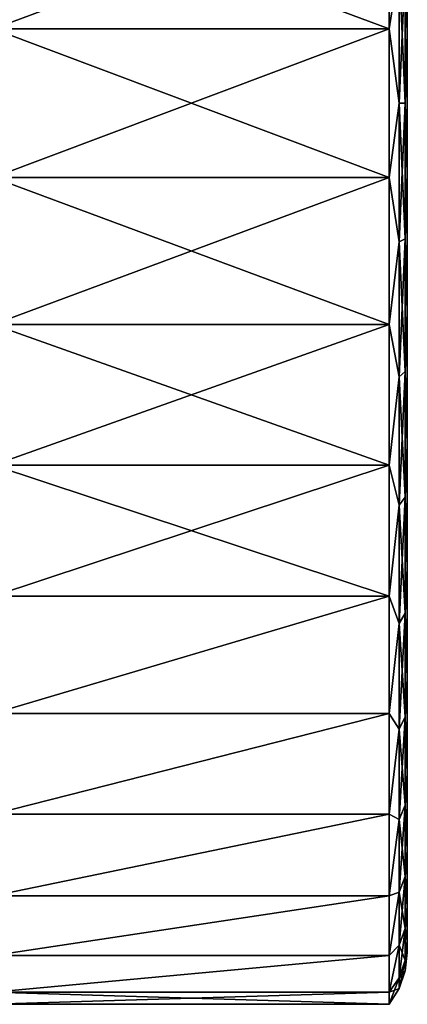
# Model space of a CAD drawing. Header units: millimetres. Extents: x -139 to 139, y -32 to 1264.
# Tile 62 of 256: x -101 to -92, y -22 to 2. Entities that reach past the tile are written whole.
import ezdxf

# ---------------------------------------------------------------- set-up
doc = ezdxf.new("R2010")
doc.units = ezdxf.units.MM
doc.header["$LTSCALE"] = 26.699852
for name, color, linetype in [('51', 7, 'CONTINUOUS'), ('52', 7, 'CONTINUOUS'), ('53', 7, 'CONTINUOUS'), ('56', 7, 'CONTINUOUS'), ('57', 7, 'CONTINUOUS')]:
    doc.layers.add(name, color=color, linetype=linetype)

msp = doc.modelspace()

# ---------------------------------------------------------------- linework, layer by layer
at = {"layer": '51', "color": 7, "linetype": 'CONTINUOUS', "true_color": 0xa2afbf}
for points in [[(-92, 5.033, 19.873), (-92, 1.692, 20.43), (-92, 1.668, 20.131), (-92, 5.033, 19.873)], [(-92, 4.96, 19.582), (-92, 5.033, 19.873), (-92, 1.668, 20.131), (-92, 4.96, 19.582)], [(-92, 1.692, -20.43), (-92, 5.033, -19.873), (-92, -1.692, -20.43), (-92, 1.692, -20.43)], [(-92, -1.692, -20.43), (-92, 5.033, -19.873), (-92, 1.668, -20.131), (-92, -1.692, -20.43)], [(-92, 1.668, -20.131), (-92, 5.033, -19.873), (-92, 4.96, -19.582), (-92, 1.668, -20.131)], [(-92, -1.692, 20.43), (-92, -5.033, 19.873), (-92, 1.692, 20.43), (-92, -1.692, 20.43)], [(-92, 1.692, 20.43), (-92, -5.033, 19.873), (-92, -1.668, 20.131), (-92, 1.692, 20.43)], [(-92, 1.668, 20.131), (-92, 1.692, 20.43), (-92, -1.668, 20.131), (-92, 1.668, 20.131)], [(-92, -1.668, -20.131), (-92, -1.692, -20.43), (-92, 1.668, -20.131), (-92, -1.668, -20.131)], [(-92, -1.668, 20.131), (-92, -5.033, 19.873), (-92, -4.96, 19.582), (-92, -1.668, 20.131)], [(-92, -5.033, -19.873), (-92, -1.692, -20.43), (-92, -1.668, -20.131), (-92, -5.033, -19.873)], [(-92, -4.96, -19.582), (-92, -5.033, -19.873), (-92, -1.668, -20.131), (-92, -4.96, -19.582)], [(-92, -5.033, 19.873), (-92, -8.235, 18.773), (-92, -4.96, 19.582), (-92, -5.033, 19.873)], [(-92, -4.96, 19.582), (-92, -8.235, 18.773), (-92, -8.115, 18.498), (-92, -4.96, 19.582)], [(-92, -8.235, -18.773), (-92, -5.033, -19.873), (-92, -4.96, -19.582), (-92, -8.235, -18.773)], [(-92, -8.115, -18.498), (-92, -8.235, -18.773), (-92, -4.96, -19.582), (-92, -8.115, -18.498)], [(-92, -8.235, 18.773), (-92, -11.212, 17.162), (-92, -8.115, 18.498), (-92, -8.235, 18.773)], [(-92, -8.115, 18.498), (-92, -11.212, 17.162), (-92, -11.048, 16.911), (-92, -8.115, 18.498)], [(-92, -11.212, -17.162), (-92, -8.235, -18.773), (-92, -8.115, -18.498), (-92, -11.212, -17.162)], [(-92, -11.048, -16.911), (-92, -11.212, -17.162), (-92, -8.115, -18.498), (-92, -11.048, -16.911)], [(-92, -11.212, 17.162), (-92, -13.885, 15.082), (-92, -11.048, 16.911), (-92, -11.212, 17.162)], [(-92, -11.048, 16.911), (-92, -13.885, 15.082), (-92, -13.681, 14.862), (-92, -11.048, 16.911)], [(-92, -13.885, -15.082), (-92, -11.212, -17.162), (-92, -11.048, -16.911), (-92, -13.885, -15.082)], [(-92, -13.681, -14.862), (-92, -13.885, -15.082), (-92, -11.048, -16.911), (-92, -13.681, -14.862)], [(-92, -13.885, 15.082), (-92, -16.177, 12.592), (-92, -13.681, 14.862), (-92, -13.885, 15.082)], [(-92, -13.681, 14.862), (-92, -16.177, 12.592), (-92, -15.94, 12.407), (-92, -13.681, 14.862)], [(-92, -16.177, -12.592), (-92, -13.885, -15.082), (-92, -13.681, -14.862), (-92, -16.177, -12.592)], [(-92, -15.94, -12.407), (-92, -16.177, -12.592), (-92, -13.681, -14.862), (-92, -15.94, -12.407)], [(-92, -16.177, 12.592), (-92, -18.029, 9.756), (-92, -15.94, 12.407), (-92, -16.177, 12.592)], [(-92, -15.94, 12.407), (-92, -18.029, 9.756), (-92, -17.765, 9.614), (-92, -15.94, 12.407)], [(-92, -18.029, -9.756), (-92, -16.177, -12.592), (-92, -15.94, -12.407), (-92, -18.029, -9.756)], [(-92, -17.765, -9.614), (-92, -18.029, -9.756), (-92, -15.94, -12.407), (-92, -17.765, -9.614)], [(-92, -18.029, 9.756), (-92, -19.389, 6.657), (-92, -17.765, 9.614), (-92, -18.029, 9.756)], [(-92, -17.765, 9.614), (-92, -19.389, 6.657), (-92, -19.106, 6.558), (-92, -17.765, 9.614)], [(-92, -19.389, -6.657), (-92, -18.029, -9.756), (-92, -17.765, -9.614), (-92, -19.389, -6.657)], [(-92, -19.106, -6.558), (-92, -19.389, -6.657), (-92, -17.765, -9.614), (-92, -19.106, -6.558)], [(-92, -19.389, 6.657), (-92, -20.22, 3.374), (-92, -19.106, 6.558), (-92, -19.389, 6.657)], [(-92, -19.106, 6.558), (-92, -20.22, 3.374), (-92, -19.925, 3.324), (-92, -19.106, 6.558)], [(-92, -20.22, -3.374), (-92, -19.389, -6.657), (-92, -19.106, -6.558), (-92, -20.22, -3.374)], [(-92, -19.925, -3.324), (-92, -20.22, -3.374), (-92, -19.106, -6.558), (-92, -19.925, -3.324)], [(-92, -20.22, 3.374), (-92, -20.5), (-92, -19.925, 3.324), (-92, -20.22, 3.374)], [(-92, -20.5), (-92, -20.2), (-92, -19.925, 3.324), (-92, -20.5)], [(-92, -20.2), (-92, -20.22, -3.374), (-92, -19.925, -3.324), (-92, -20.2)], [(-92, -20.5), (-92, -20.22, -3.374), (-92, -20.2), (-92, -20.5)]]:
    msp.add_3dface(points, dxfattribs=at)
at = {"layer": '52', "color": 7, "linetype": 'CONTINUOUS', "true_color": 0xa2afbf}
for points in [[(-92.439, 5.34, -21.084), (-92.199, 3.343, -21.107), (-92.439, 1.797, -21.676), (-92.439, 5.34, -21.084)], [(-92, 5.033, -19.873), (-92, 1.692, -20.43), (-92.05, 3.277, -20.688), (-92, 5.033, -19.873)], [(-92.199, 3.343, -21.107), (-92.199, 0, -21.37), (-92.439, 1.797, -21.676), (-92.199, 3.343, -21.107)], [(-92.199, 0, -21.37), (-92.199, 3.343, -21.107), (-92.05, 0, -20.946), (-92.199, 0, -21.37)], [(-92.199, 3.343, -21.107), (-92.05, 3.277, -20.688), (-92.05, 0, -20.946), (-92.199, 3.343, -21.107)], [(-92.05, 3.277, -20.688), (-92, 1.692, -20.43), (-92.05, 0, -20.946), (-92.05, 3.277, -20.688)], [(-92.439, 1.797, -21.676), (-92.199, 0, -21.37), (-92.439, -1.796, -21.676), (-92.439, 1.797, -21.676)], [(-92, 1.692, -20.43), (-92, -1.692, -20.43), (-92.05, 0, -20.946), (-92, 1.692, -20.43)], [(-92.199, 0, -21.37), (-92.199, -3.343, -21.107), (-92.439, -1.796, -21.676), (-92.199, 0, -21.37)], [(-92.199, -3.343, -21.107), (-92.199, 0, -21.37), (-92.05, -3.277, -20.688), (-92.199, -3.343, -21.107)], [(-92.199, 0, -21.37), (-92.05, 0, -20.946), (-92.05, -3.277, -20.688), (-92.199, 0, -21.37)], [(-92.05, 0, -20.946), (-92, -1.692, -20.43), (-92.05, -3.277, -20.688), (-92.05, 0, -20.946)], [(-92.439, -1.796, -21.676), (-92.199, -3.343, -21.107), (-92.439, -5.339, -21.084), (-92.439, -1.796, -21.676)], [(-92, -1.692, -20.43), (-92, -5.033, -19.873), (-92.05, -3.277, -20.688), (-92, -1.692, -20.43)], [(-92.199, -3.343, -21.107), (-92.05, -3.277, -20.688), (-92.05, -6.473, -19.921), (-92.199, -3.343, -21.107)], [(-92.05, -3.277, -20.688), (-92, -5.033, -19.873), (-92.05, -6.473, -19.921), (-92.05, -3.277, -20.688)], [(-92.199, -3.343, -21.107), (-92.199, -6.604, -20.324), (-92.439, -5.339, -21.084), (-92.199, -3.343, -21.107)], [(-92.199, -6.604, -20.324), (-92.199, -3.343, -21.107), (-92.05, -6.473, -19.921), (-92.199, -6.604, -20.324)], [(-92, -5.033, -19.873), (-92, -8.235, -18.773), (-92.05, -6.473, -19.921), (-92, -5.033, -19.873)], [(-92.439, -5.339, -21.084), (-92.199, -6.604, -20.324), (-92.439, -8.737, -19.918), (-92.439, -5.339, -21.084)], [(-92.199, -6.604, -20.324), (-92.199, -9.702, -19.041), (-92.439, -8.737, -19.918), (-92.199, -6.604, -20.324)], [(-92.199, -6.604, -20.324), (-92.05, -6.473, -19.921), (-92.05, -9.509, -18.663), (-92.199, -6.604, -20.324)], [(-92.199, -9.702, -19.041), (-92.199, -6.604, -20.324), (-92.05, -9.509, -18.663), (-92.199, -9.702, -19.041)], [(-92.05, -6.473, -19.921), (-92, -8.235, -18.773), (-92.05, -9.509, -18.663), (-92.05, -6.473, -19.921)], [(-92, -8.235, -18.773), (-92, -11.212, -17.162), (-92.05, -9.509, -18.663), (-92, -8.235, -18.773)], [(-92.439, -8.737, -19.918), (-92.199, -9.702, -19.041), (-92.439, -11.896, -18.208), (-92.439, -8.737, -19.918)], [(-92.199, -9.702, -19.041), (-92.199, -12.561, -17.289), (-92.439, -11.896, -18.208), (-92.199, -9.702, -19.041)], [(-92.199, -9.702, -19.041), (-92.05, -9.509, -18.663), (-92.05, -12.312, -16.946), (-92.199, -9.702, -19.041)], [(-92.199, -12.561, -17.289), (-92.199, -9.702, -19.041), (-92.05, -12.312, -16.946), (-92.199, -12.561, -17.289)], [(-92.05, -9.509, -18.663), (-92, -11.212, -17.162), (-92.05, -12.312, -16.946), (-92.05, -9.509, -18.663)], [(-92, -11.212, -17.162), (-92, -13.885, -15.082), (-92.05, -12.312, -16.946), (-92, -11.212, -17.162)], [(-92.439, -11.896, -18.208), (-92.199, -12.561, -17.289), (-92.439, -14.731, -16.002), (-92.439, -11.896, -18.208)], [(-92.199, -12.561, -17.289), (-92.05, -12.312, -16.946), (-92.05, -14.811, -14.811), (-92.199, -12.561, -17.289)], [(-92.05, -12.312, -16.946), (-92, -13.885, -15.082), (-92.05, -14.811, -14.811), (-92.05, -12.312, -16.946)], [(-92.199, -12.561, -17.289), (-92.199, -15.111, -15.111), (-92.439, -14.731, -16.002), (-92.199, -12.561, -17.289)], [(-92.199, -15.111, -15.111), (-92.199, -12.561, -17.289), (-92.05, -14.811, -14.811), (-92.199, -15.111, -15.111)], [(-92, -13.885, -15.082), (-92, -16.177, -12.592), (-92.05, -14.811, -14.811), (-92, -13.885, -15.082)], [(-92.439, -14.731, -16.002), (-92.199, -15.111, -15.111), (-92.439, -17.164, -13.359), (-92.439, -14.731, -16.002)], [(-92.199, -15.111, -15.111), (-92.05, -14.811, -14.811), (-92.05, -16.946, -12.312), (-92.199, -15.111, -15.111)], [(-92.05, -14.811, -14.811), (-92, -16.177, -12.592), (-92.05, -16.946, -12.312), (-92.05, -14.811, -14.811)], [(-92.199, -15.111, -15.111), (-92.199, -17.289, -12.561), (-92.439, -17.164, -13.359), (-92.199, -15.111, -15.111)], [(-92.199, -17.289, -12.561), (-92.199, -15.111, -15.111), (-92.05, -16.946, -12.312), (-92.199, -17.289, -12.561)], [(-92, -16.177, -12.592), (-92, -18.029, -9.756), (-92.05, -16.946, -12.312), (-92, -16.177, -12.592)], [(-92.199, -17.289, -12.561), (-92.05, -16.946, -12.312), (-92.05, -18.663, -9.509), (-92.199, -17.289, -12.561)], [(-92.05, -16.946, -12.312), (-92, -18.029, -9.756), (-92.05, -18.663, -9.509), (-92.05, -16.946, -12.312)], [(-92.439, -17.164, -13.359), (-92.199, -17.289, -12.561), (-92.439, -19.129, -10.352), (-92.439, -17.164, -13.359)], [(-92.199, -17.289, -12.561), (-92.199, -19.041, -9.702), (-92.439, -19.129, -10.352), (-92.199, -17.289, -12.561)], [(-92.199, -19.041, -9.702), (-92.199, -17.289, -12.561), (-92.05, -18.663, -9.509), (-92.199, -19.041, -9.702)], [(-92, -18.029, -9.756), (-92, -19.389, -6.657), (-92.05, -18.663, -9.509), (-92, -18.029, -9.756)], [(-92.199, -19.041, -9.702), (-92.05, -18.663, -9.509), (-92.05, -19.921, -6.473), (-92.199, -19.041, -9.702)], [(-92.05, -18.663, -9.509), (-92, -19.389, -6.657), (-92.05, -19.921, -6.473), (-92.05, -18.663, -9.509)], [(-92.199, -19.041, -9.702), (-92.199, -20.324, -6.604), (-92.439, -20.572, -7.062), (-92.199, -19.041, -9.702)], [(-92.439, -19.129, -10.352), (-92.199, -19.041, -9.702), (-92.439, -20.572, -7.062), (-92.439, -19.129, -10.352)], [(-92.199, -20.324, -6.604), (-92.199, -19.041, -9.702), (-92.05, -19.921, -6.473), (-92.199, -20.324, -6.604)], [(-92, -19.389, -6.657), (-92, -20.22, -3.374), (-92.05, -19.921, -6.473), (-92, -19.389, -6.657)], [(-92.199, -20.324, -6.604), (-92.05, -19.921, -6.473), (-92.05, -20.688, -3.277), (-92.199, -20.324, -6.604)], [(-92.05, -19.921, -6.473), (-92, -20.22, -3.374), (-92.05, -20.688, -3.277), (-92.05, -19.921, -6.473)], [(-92.199, -20.324, -6.604), (-92.199, -21.107, -3.343), (-92.439, -21.453, -3.58), (-92.199, -20.324, -6.604)], [(-92.439, -20.572, -7.062), (-92.199, -20.324, -6.604), (-92.439, -21.453, -3.58), (-92.439, -20.572, -7.062)], [(-92.199, -21.107, -3.343), (-92.199, -20.324, -6.604), (-92.05, -20.688, -3.277), (-92.199, -21.107, -3.343)], [(-92, -20.22, -3.374), (-92, -20.5), (-92.05, -20.688, -3.277), (-92, -20.22, -3.374)], [(-92.05, -20.688, -3.277), (-92, -20.5), (-92.05, -20.946), (-92.05, -20.688, -3.277)], [(-92.199, -21.107, -3.343), (-92.05, -20.688, -3.277), (-92.05, -20.946), (-92.199, -21.107, -3.343)], [(-92.199, -21.107, -3.343), (-92.199, -21.37), (-92.439, -21.453, -3.58), (-92.199, -21.107, -3.343)], [(-92.199, -21.37), (-92.199, -21.107, -3.343), (-92.05, -20.946), (-92.199, -21.37)], [(-92.199, -21.37), (-92.439, -21.75), (-92.439, -21.453, -3.58), (-92.199, -21.37)]]:
    msp.add_3dface(points, dxfattribs=at)
at = {"layer": '53', "color": 7, "linetype": 'CONTINUOUS', "true_color": 0xa2afbf}
for points in [[(-92.439, 5.34, -21.084), (-92.439, 1.797, -21.676), (-102, 5.339, -21.084), (-92.439, 5.34, -21.084)], [(-102, 5.339, -21.084), (-92.439, 1.797, -21.676), (-102, 1.796, -21.676), (-102, 5.339, -21.084)], [(-92.439, 1.797, -21.676), (-92.439, -1.796, -21.676), (-102, 1.796, -21.676), (-92.439, 1.797, -21.676)], [(-102, 1.796, -21.676), (-92.439, -1.796, -21.676), (-102, -1.796, -21.676), (-102, 1.796, -21.676)], [(-92.439, -1.796, -21.676), (-92.439, -5.339, -21.084), (-102, -1.796, -21.676), (-92.439, -1.796, -21.676)], [(-102, -1.796, -21.676), (-92.439, -5.339, -21.084), (-102, -5.339, -21.084), (-102, -1.796, -21.676)], [(-92.439, -5.339, -21.084), (-92.439, -8.737, -19.918), (-102, -5.339, -21.084), (-92.439, -5.339, -21.084)], [(-102, -5.339, -21.084), (-92.439, -8.737, -19.918), (-102, -8.737, -19.918), (-102, -5.339, -21.084)], [(-92.439, -8.737, -19.918), (-92.439, -11.896, -18.208), (-102, -8.737, -19.918), (-92.439, -8.737, -19.918)], [(-102, -8.737, -19.918), (-92.439, -11.896, -18.208), (-102, -11.896, -18.208), (-102, -8.737, -19.918)], [(-92.439, -11.896, -18.208), (-92.439, -14.731, -16.002), (-102, -14.731, -16.002), (-92.439, -11.896, -18.208)], [(-102, -11.896, -18.208), (-92.439, -11.896, -18.208), (-102, -14.731, -16.002), (-102, -11.896, -18.208)], [(-92.439, -14.731, -16.002), (-92.439, -17.164, -13.359), (-102, -17.164, -13.359), (-92.439, -14.731, -16.002)], [(-102, -14.731, -16.002), (-92.439, -14.731, -16.002), (-102, -17.164, -13.359), (-102, -14.731, -16.002)], [(-92.439, -17.164, -13.359), (-92.439, -19.129, -10.352), (-102, -19.129, -10.352), (-92.439, -17.164, -13.359)], [(-102, -17.164, -13.359), (-92.439, -17.164, -13.359), (-102, -19.129, -10.352), (-102, -17.164, -13.359)], [(-92.439, -19.129, -10.352), (-92.439, -20.572, -7.062), (-102, -20.572, -7.062), (-92.439, -19.129, -10.352)], [(-102, -19.129, -10.352), (-92.439, -19.129, -10.352), (-102, -20.572, -7.062), (-102, -19.129, -10.352)], [(-92.439, -20.572, -7.062), (-92.439, -21.453, -3.58), (-102, -21.453, -3.58), (-92.439, -20.572, -7.062)], [(-102, -20.572, -7.062), (-92.439, -20.572, -7.062), (-102, -21.453, -3.58), (-102, -20.572, -7.062)], [(-92.439, -21.453, -3.58), (-92.439, -21.75), (-102, -21.453, -3.58), (-92.439, -21.453, -3.58)], [(-102, -21.453, -3.58), (-92.439, -21.75), (-102, -21.75), (-102, -21.453, -3.58)]]:
    msp.add_3dface(points, dxfattribs=at)
at = {"layer": '56', "color": 7, "linetype": 'CONTINUOUS', "true_color": 0xa2afbf}
for points in [[(-92.439, 1.796, 21.676), (-92.199, 3.343, 21.107), (-92.439, 5.339, 21.084), (-92.439, 1.796, 21.676)], [(-92, 1.692, 20.43), (-92, 5.033, 19.873), (-92.05, 3.277, 20.688), (-92, 1.692, 20.43)], [(-92.199, 0, 21.37), (-92.199, 3.343, 21.107), (-92.439, 1.796, 21.676), (-92.199, 0, 21.37)], [(-92.199, 3.343, 21.107), (-92.199, 0, 21.37), (-92.05, 3.277, 20.688), (-92.199, 3.343, 21.107)], [(-92.199, 0, 21.37), (-92.05, 0, 20.946), (-92.05, 3.277, 20.688), (-92.199, 0, 21.37)], [(-92.05, 0, 20.946), (-92, 1.692, 20.43), (-92.05, 3.277, 20.688), (-92.05, 0, 20.946)], [(-92.439, -1.796, 21.676), (-92.199, 0, 21.37), (-92.439, 1.796, 21.676), (-92.439, -1.796, 21.676)], [(-92, -1.692, 20.43), (-92, 1.692, 20.43), (-92.05, 0, 20.946), (-92, -1.692, 20.43)], [(-92.199, -3.343, 21.107), (-92.199, 0, 21.37), (-92.439, -1.796, 21.676), (-92.199, -3.343, 21.107)], [(-92.199, 0, 21.37), (-92.199, -3.343, 21.107), (-92.05, 0, 20.946), (-92.199, 0, 21.37)], [(-92.199, -3.343, 21.107), (-92.05, -3.277, 20.688), (-92.05, 0, 20.946), (-92.199, -3.343, 21.107)], [(-92.05, -3.277, 20.688), (-92, -1.692, 20.43), (-92.05, 0, 20.946), (-92.05, -3.277, 20.688)], [(-92.439, -5.339, 21.084), (-92.199, -3.343, 21.107), (-92.439, -1.796, 21.676), (-92.439, -5.339, 21.084)], [(-92, -5.033, 19.873), (-92, -1.692, 20.43), (-92.05, -3.277, 20.688), (-92, -5.033, 19.873)], [(-92.199, -3.343, 21.107), (-92.199, -6.604, 20.324), (-92.05, -3.277, 20.688), (-92.199, -3.343, 21.107)], [(-92.199, -6.604, 20.324), (-92.05, -6.473, 19.921), (-92.05, -3.277, 20.688), (-92.199, -6.604, 20.324)], [(-92.05, -6.473, 19.921), (-92, -5.033, 19.873), (-92.05, -3.277, 20.688), (-92.05, -6.473, 19.921)], [(-92.199, -6.604, 20.324), (-92.199, -3.343, 21.107), (-92.439, -5.339, 21.084), (-92.199, -6.604, 20.324)], [(-92, -8.235, 18.773), (-92, -5.033, 19.873), (-92.05, -6.473, 19.921), (-92, -8.235, 18.773)], [(-92.439, -8.737, 19.918), (-92.199, -6.604, 20.324), (-92.439, -5.339, 21.084), (-92.439, -8.737, 19.918)], [(-92.199, -9.702, 19.041), (-92.199, -6.604, 20.324), (-92.439, -8.737, 19.918), (-92.199, -9.702, 19.041)], [(-92.199, -6.604, 20.324), (-92.199, -9.702, 19.041), (-92.05, -6.473, 19.921), (-92.199, -6.604, 20.324)], [(-92.199, -9.702, 19.041), (-92.05, -9.509, 18.663), (-92.05, -6.473, 19.921), (-92.199, -9.702, 19.041)], [(-92.05, -9.509, 18.663), (-92, -8.235, 18.773), (-92.05, -6.473, 19.921), (-92.05, -9.509, 18.663)], [(-92, -11.212, 17.162), (-92, -8.235, 18.773), (-92.05, -9.509, 18.663), (-92, -11.212, 17.162)], [(-92.439, -11.896, 18.208), (-92.199, -9.702, 19.041), (-92.439, -8.737, 19.918), (-92.439, -11.896, 18.208)], [(-92.199, -12.561, 17.289), (-92.199, -9.702, 19.041), (-92.439, -11.896, 18.208), (-92.199, -12.561, 17.289)], [(-92.199, -9.702, 19.041), (-92.199, -12.561, 17.289), (-92.05, -9.509, 18.663), (-92.199, -9.702, 19.041)], [(-92.199, -12.561, 17.289), (-92.05, -12.312, 16.946), (-92.05, -9.509, 18.663), (-92.199, -12.561, 17.289)], [(-92.05, -12.312, 16.946), (-92, -11.212, 17.162), (-92.05, -9.509, 18.663), (-92.05, -12.312, 16.946)], [(-92, -13.885, 15.082), (-92, -11.212, 17.162), (-92.05, -12.312, 16.946), (-92, -13.885, 15.082)], [(-92.439, -14.731, 16.002), (-92.199, -12.561, 17.289), (-92.439, -11.896, 18.208), (-92.439, -14.731, 16.002)], [(-92.199, -12.561, 17.289), (-92.199, -15.111, 15.111), (-92.05, -12.312, 16.946), (-92.199, -12.561, 17.289)], [(-92.199, -15.111, 15.111), (-92.05, -14.811, 14.811), (-92.05, -12.312, 16.946), (-92.199, -15.111, 15.111)], [(-92.05, -14.811, 14.811), (-92, -13.885, 15.082), (-92.05, -12.312, 16.946), (-92.05, -14.811, 14.811)], [(-92.199, -15.111, 15.111), (-92.199, -12.561, 17.289), (-92.439, -14.731, 16.002), (-92.199, -15.111, 15.111)], [(-92, -16.177, 12.592), (-92, -13.885, 15.082), (-92.05, -14.811, 14.811), (-92, -16.177, 12.592)], [(-92.439, -17.164, 13.359), (-92.199, -15.111, 15.111), (-92.439, -14.731, 16.002), (-92.439, -17.164, 13.359)], [(-92.199, -15.111, 15.111), (-92.199, -17.289, 12.561), (-92.05, -14.811, 14.811), (-92.199, -15.111, 15.111)], [(-92.199, -17.289, 12.561), (-92.05, -16.946, 12.312), (-92.05, -14.811, 14.811), (-92.199, -17.289, 12.561)], [(-92.05, -16.946, 12.312), (-92, -16.177, 12.592), (-92.05, -14.811, 14.811), (-92.05, -16.946, 12.312)], [(-92.199, -17.289, 12.561), (-92.199, -15.111, 15.111), (-92.439, -17.164, 13.359), (-92.199, -17.289, 12.561)], [(-92, -18.029, 9.756), (-92, -16.177, 12.592), (-92.05, -16.946, 12.312), (-92, -18.029, 9.756)], [(-92.199, -17.289, 12.561), (-92.199, -19.041, 9.702), (-92.05, -16.946, 12.312), (-92.199, -17.289, 12.561)], [(-92.199, -19.041, 9.702), (-92.05, -18.663, 9.509), (-92.05, -16.946, 12.312), (-92.199, -19.041, 9.702)], [(-92.05, -18.663, 9.509), (-92, -18.029, 9.756), (-92.05, -16.946, 12.312), (-92.05, -18.663, 9.509)], [(-92.439, -19.129, 10.352), (-92.199, -17.289, 12.561), (-92.439, -17.164, 13.359), (-92.439, -19.129, 10.352)], [(-92.199, -19.041, 9.702), (-92.199, -17.289, 12.561), (-92.439, -19.129, 10.352), (-92.199, -19.041, 9.702)], [(-92, -19.389, 6.657), (-92, -18.029, 9.756), (-92.05, -18.663, 9.509), (-92, -19.389, 6.657)], [(-92.199, -19.041, 9.702), (-92.199, -20.324, 6.604), (-92.05, -18.663, 9.509), (-92.199, -19.041, 9.702)], [(-92.199, -20.324, 6.604), (-92.05, -19.921, 6.473), (-92.05, -18.663, 9.509), (-92.199, -20.324, 6.604)], [(-92.05, -19.921, 6.473), (-92, -19.389, 6.657), (-92.05, -18.663, 9.509), (-92.05, -19.921, 6.473)], [(-92.199, -20.324, 6.604), (-92.199, -19.041, 9.702), (-92.439, -20.572, 7.062), (-92.199, -20.324, 6.604)], [(-92.439, -20.572, 7.062), (-92.199, -19.041, 9.702), (-92.439, -19.129, 10.352), (-92.439, -20.572, 7.062)], [(-92, -20.22, 3.374), (-92, -19.389, 6.657), (-92.05, -19.921, 6.473), (-92, -20.22, 3.374)], [(-92.199, -20.324, 6.604), (-92.199, -21.107, 3.343), (-92.05, -19.921, 6.473), (-92.199, -20.324, 6.604)], [(-92.199, -21.107, 3.343), (-92.05, -20.688, 3.277), (-92.05, -19.921, 6.473), (-92.199, -21.107, 3.343)], [(-92.05, -20.688, 3.277), (-92, -20.22, 3.374), (-92.05, -19.921, 6.473), (-92.05, -20.688, 3.277)], [(-92.199, -21.107, 3.343), (-92.199, -20.324, 6.604), (-92.439, -21.453, 3.58), (-92.199, -21.107, 3.343)], [(-92.439, -21.453, 3.58), (-92.199, -20.324, 6.604), (-92.439, -20.572, 7.062), (-92.439, -21.453, 3.58)], [(-92, -20.5), (-92, -20.22, 3.374), (-92.05, -20.946), (-92, -20.5)], [(-92.05, -20.946), (-92, -20.22, 3.374), (-92.05, -20.688, 3.277), (-92.05, -20.946)], [(-92.199, -21.37), (-92.05, -20.946), (-92.05, -20.688, 3.277), (-92.199, -21.37)], [(-92.199, -21.107, 3.343), (-92.199, -21.37), (-92.05, -20.688, 3.277), (-92.199, -21.107, 3.343)], [(-92.439, -21.75), (-92.199, -21.37), (-92.199, -21.107, 3.343), (-92.439, -21.75)], [(-92.439, -21.75), (-92.199, -21.107, 3.343), (-92.439, -21.453, 3.58), (-92.439, -21.75)]]:
    msp.add_3dface(points, dxfattribs=at)
at = {"layer": '57', "color": 7, "linetype": 'CONTINUOUS', "true_color": 0xa2afbf}
for points in [[(-92.439, 1.796, 21.676), (-92.439, 5.339, 21.084), (-102, 1.796, 21.676), (-92.439, 1.796, 21.676)], [(-102, 1.796, 21.676), (-92.439, 5.339, 21.084), (-102, 5.339, 21.084), (-102, 1.796, 21.676)], [(-92.439, -1.796, 21.676), (-92.439, 1.796, 21.676), (-102, -1.796, 21.676), (-92.439, -1.796, 21.676)], [(-102, -1.796, 21.676), (-92.439, 1.796, 21.676), (-102, 1.796, 21.676), (-102, -1.796, 21.676)], [(-92.439, -5.339, 21.084), (-92.439, -1.796, 21.676), (-102, -5.339, 21.084), (-92.439, -5.339, 21.084)], [(-102, -5.339, 21.084), (-92.439, -1.796, 21.676), (-102, -1.796, 21.676), (-102, -5.339, 21.084)], [(-92.439, -8.737, 19.918), (-92.439, -5.339, 21.084), (-102, -8.737, 19.918), (-92.439, -8.737, 19.918)], [(-102, -8.737, 19.918), (-92.439, -5.339, 21.084), (-102, -5.339, 21.084), (-102, -8.737, 19.918)], [(-92.439, -11.896, 18.208), (-92.439, -8.737, 19.918), (-102, -11.896, 18.208), (-92.439, -11.896, 18.208)], [(-102, -11.896, 18.208), (-92.439, -8.737, 19.918), (-102, -8.737, 19.918), (-102, -11.896, 18.208)], [(-92.439, -14.731, 16.002), (-92.439, -11.896, 18.208), (-102, -14.731, 16.002), (-92.439, -14.731, 16.002)], [(-102, -14.731, 16.002), (-92.439, -11.896, 18.208), (-102, -11.896, 18.208), (-102, -14.731, 16.002)], [(-92.439, -17.164, 13.359), (-92.439, -14.731, 16.002), (-102, -17.164, 13.359), (-92.439, -17.164, 13.359)], [(-102, -17.164, 13.359), (-92.439, -14.731, 16.002), (-102, -14.731, 16.002), (-102, -17.164, 13.359)], [(-92.439, -19.129, 10.352), (-92.439, -17.164, 13.359), (-102, -19.129, 10.352), (-92.439, -19.129, 10.352)], [(-102, -19.129, 10.352), (-92.439, -17.164, 13.359), (-102, -17.164, 13.359), (-102, -19.129, 10.352)], [(-92.439, -20.572, 7.062), (-92.439, -19.129, 10.352), (-102, -20.572, 7.062), (-92.439, -20.572, 7.062)], [(-102, -20.572, 7.062), (-92.439, -19.129, 10.352), (-102, -19.129, 10.352), (-102, -20.572, 7.062)], [(-92.439, -21.453, 3.58), (-92.439, -20.572, 7.062), (-102, -21.453, 3.58), (-92.439, -21.453, 3.58)], [(-102, -21.453, 3.58), (-92.439, -20.572, 7.062), (-102, -20.572, 7.062), (-102, -21.453, 3.58)], [(-102, -21.75), (-92.439, -21.75), (-92.439, -21.453, 3.58), (-102, -21.75)], [(-102, -21.75), (-92.439, -21.453, 3.58), (-102, -21.453, 3.58), (-102, -21.75)]]:
    msp.add_3dface(points, dxfattribs=at)

doc.saveas('drawing.dxf')
